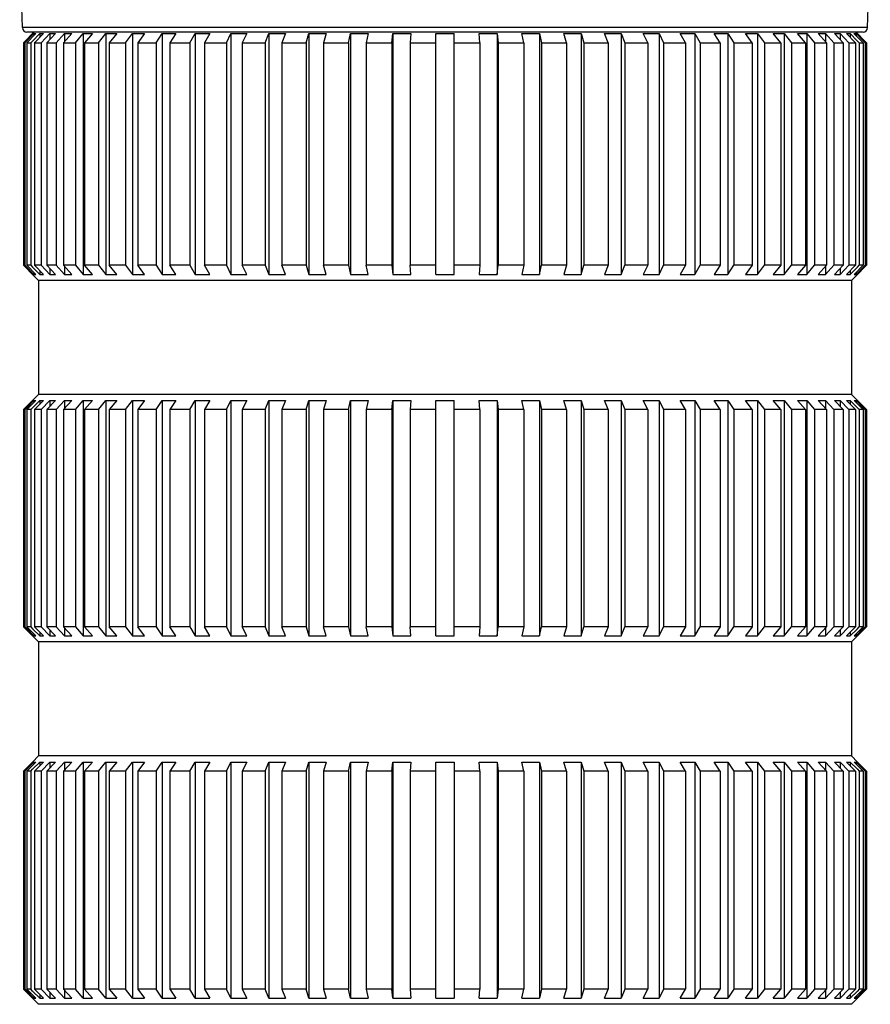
# Model space of a CAD drawing. Header units: millimetres. Extents: x 55 to 506, y 15 to 401.
# Tile 1 of 23: x 92 to 148, y 15 to 80. Entities that reach past the tile are written whole.
import ezdxf

# ---------------------------------------------------------------- set-up
doc = ezdxf.new("R2010")
doc.units = ezdxf.units.MM
doc.header["$LTSCALE"] = 32.67
doc.layers.add('00_COMPONENTS', color=7, linetype='CONTINUOUS')

msp = doc.modelspace()

# ---------------------------------------------------------------- linework, layer by layer
at = {"layer": '00_COMPONENTS', "color": 7}
for p, q in [((92.614, 79.477), (92.434, 86.377)), ((148.237, 79.477), (148.417, 86.377)), ((93.282, 79.085), (92.816, 78.618)), ((93.494, 79.085), (92.897, 78.485)), ((92.904, 78.618), (93.368, 79.085)), ((147.937, 79.185), (92.914, 79.185)), ((93.376, 79.185), (93.276, 79.085)), ((93.276, 79.085), (93.282, 79.085)), ((93.294, 78.618), (93.751, 79.085)), ((93.368, 79.085), (93.368, 78.959)), ((93.368, 79.085), (93.494, 79.085)), ((94, 79.085), (93.413, 78.485)), ((93.751, 79.085), (93.751, 78.83)), ((93.751, 79.085), (94, 79.085)), ((93.854, 78.485), (94.425, 79.085)), ((94.796, 79.085), (94.225, 78.485)), ((94.425, 79.085), (94.425, 78.695)), ((94.425, 79.085), (94.796, 79.085)), ((94.837, 78.485), (95.385, 79.085)), ((95.873, 79.085), (95.325, 78.485)), ((95.385, 79.085), (95.385, 78.551)), ((95.385, 79.085), (95.873, 79.085)), ((96.099, 78.485), (96.619, 79.085)), ((96.619, 79.085), (96.619, 63.235)), ((96.619, 79.085), (97.219, 79.085)), ((97.219, 79.085), (96.699, 78.485)), ((97.628, 78.485), (98.113, 79.085)), ((98.113, 79.085), (98.113, 63.235)), ((98.113, 79.085), (98.819, 79.085)), ((98.819, 79.085), (98.333, 78.485)), ((99.407, 78.485), (99.853, 79.085)), ((99.853, 79.085), (99.853, 63.235)), ((99.853, 79.085), (100.656, 79.085)), ((100.656, 79.085), (100.21, 78.485)), ((101.416, 78.485), (101.817, 79.085)), ((101.817, 79.085), (101.817, 63.235)), ((101.817, 79.085), (102.709, 79.085)), ((102.709, 79.085), (102.307, 78.485)), ((103.633, 78.485), (103.986, 79.085)), ((103.986, 79.085), (103.986, 63.235)), ((103.986, 79.085), (104.956, 79.085)), ((104.956, 79.085), (104.604, 78.485)), ((106.034, 78.485), (106.334, 79.085)), ((106.334, 79.085), (106.334, 63.235)), ((106.334, 79.085), (107.373, 79.085)), ((107.373, 79.085), (107.073, 78.485)), ((108.593, 78.485), (108.837, 79.085)), ((108.837, 79.085), (108.837, 63.235)), ((108.837, 79.085), (109.933, 79.085)), ((109.933, 79.085), (109.689, 78.485)), ((111.282, 78.485), (111.467, 79.085)), ((111.467, 79.085), (111.467, 63.235)), ((111.467, 79.085), (112.608, 79.085)), ((112.608, 79.085), (112.423, 78.485)), ((114.07, 78.485), (114.195, 79.085)), ((114.195, 79.085), (114.195, 63.235)), ((114.195, 79.085), (115.369, 79.085)), ((115.369, 79.085), (115.244, 78.485)), ((116.929, 78.485), (116.992, 79.085)), ((116.992, 79.085), (116.992, 63.235)), ((116.992, 79.085), (118.185, 79.085)), ((118.185, 79.085), (118.122, 78.485)), ((119.826, 63.235), (119.826, 79.085)), ((119.826, 79.085), (121.026, 79.085)), ((121.026, 63.235), (121.026, 79.085)), ((122.666, 79.085), (123.859, 79.085)), ((122.729, 78.485), (122.666, 79.085)), ((123.859, 79.085), (123.859, 63.235)), ((123.859, 79.085), (123.922, 78.485)), ((125.482, 79.085), (126.656, 79.085)), ((125.607, 78.485), (125.482, 79.085)), ((126.656, 79.085), (126.656, 63.235)), ((126.656, 79.085), (126.781, 78.485)), ((128.243, 79.085), (129.384, 79.085)), ((128.428, 78.485), (128.243, 79.085)), ((129.384, 79.085), (129.384, 63.235)), ((129.384, 79.085), (129.569, 78.485)), ((130.918, 79.085), (132.014, 79.085)), ((131.162, 78.485), (130.918, 79.085)), ((132.014, 79.085), (132.014, 63.235)), ((132.014, 79.085), (132.258, 78.485)), ((133.478, 79.085), (134.517, 79.085)), ((133.778, 78.485), (133.478, 79.085)), ((134.517, 79.085), (134.517, 63.235)), ((134.517, 79.085), (134.817, 78.485)), ((135.895, 79.085), (136.865, 79.085)), ((136.247, 78.485), (135.895, 79.085)), ((136.865, 79.085), (136.865, 63.235)), ((136.865, 79.085), (137.218, 78.485)), ((138.142, 79.085), (139.034, 79.085)), ((138.544, 78.485), (138.142, 79.085)), ((139.034, 79.085), (139.034, 63.235)), ((139.034, 79.085), (139.435, 78.485)), ((140.195, 79.085), (140.998, 79.085)), ((140.641, 78.485), (140.195, 79.085)), ((140.998, 79.085), (140.998, 63.235)), ((140.998, 79.085), (141.444, 78.485)), ((142.032, 79.085), (142.738, 79.085)), ((142.518, 78.485), (142.032, 79.085)), ((142.738, 79.085), (142.738, 63.235)), ((142.738, 79.085), (143.223, 78.485)), ((143.632, 79.085), (144.232, 79.085)), ((144.152, 78.485), (143.632, 79.085)), ((144.232, 79.085), (144.232, 63.235)), ((144.232, 79.085), (144.752, 78.485)), ((144.978, 79.085), (145.466, 79.085)), ((145.526, 78.485), (144.978, 79.085)), ((145.466, 79.085), (145.466, 78.551)), ((145.466, 79.085), (146.015, 78.485)), ((146.055, 79.085), (146.426, 79.085)), ((146.075, 79.063), (146.055, 79.085)), ((146.426, 79.085), (146.426, 78.695)), ((146.426, 79.085), (146.997, 78.485)), ((146.851, 79.085), (147.1, 79.085)), ((147.438, 78.485), (146.851, 79.085)), ((147.1, 79.085), (147.1, 78.83)), ((147.1, 79.085), (147.557, 78.618)), ((147.357, 79.085), (147.483, 79.085)), ((147.366, 79.076), (147.357, 79.085)), ((147.954, 78.485), (147.366, 79.076)), ((147.476, 79.185), (147.576, 79.085)), ((147.483, 79.085), (147.483, 78.959)), ((147.483, 79.085), (147.947, 78.618)), ((147.569, 79.085), (147.575, 79.085)), ((148.035, 78.618), (147.569, 79.085)), ((92.816, 78.618), (92.682, 78.485)), ((92.682, 78.485), (92.682, 63.835)), ((92.682, 78.485), (92.771, 78.485)), ((92.771, 78.485), (92.904, 78.618)), ((92.771, 78.485), (92.771, 63.835)), ((92.897, 78.485), (92.897, 63.835)), ((92.897, 78.485), (93.164, 78.485)), ((93.164, 78.485), (93.294, 78.618)), ((93.164, 78.485), (93.164, 63.835)), ((93.413, 78.485), (93.413, 63.835)), ((93.413, 78.485), (93.854, 78.485)), ((93.854, 78.485), (93.854, 63.835)), ((94.225, 78.485), (94.225, 63.835)), ((94.225, 78.485), (94.837, 78.485)), ((94.837, 78.485), (94.837, 63.835)), ((95.325, 78.485), (95.325, 63.835)), ((95.325, 78.485), (96.099, 78.485)), ((96.099, 78.485), (96.099, 63.835)), ((96.699, 78.485), (96.699, 63.835)), ((96.699, 78.485), (97.628, 78.485)), ((97.628, 78.485), (97.628, 63.835)), ((98.333, 78.485), (98.333, 63.835)), ((98.333, 78.485), (99.407, 78.485)), ((99.407, 78.485), (99.407, 63.835)), ((100.21, 78.485), (100.21, 63.835)), ((100.21, 78.485), (101.416, 78.485)), ((101.416, 78.485), (101.416, 63.835)), ((102.307, 78.485), (102.307, 63.835)), ((102.307, 78.485), (103.633, 78.485)), ((103.633, 78.485), (103.633, 63.835)), ((104.604, 78.485), (104.604, 63.835)), ((104.604, 78.485), (106.034, 78.485)), ((106.034, 78.485), (106.034, 63.835)), ((107.073, 78.485), (107.073, 63.835)), ((107.073, 78.485), (108.593, 78.485)), ((108.593, 78.485), (108.593, 63.835)), ((109.689, 78.485), (109.689, 63.835)), ((109.689, 78.485), (111.282, 78.485)), ((111.282, 78.485), (111.282, 63.835)), ((112.423, 78.485), (112.423, 63.835)), ((112.423, 78.485), (114.07, 78.485)), ((114.07, 78.485), (114.07, 63.835)), ((115.244, 78.485), (115.244, 63.835)), ((115.244, 78.485), (116.929, 78.485)), ((116.929, 78.485), (116.929, 63.835)), ((118.122, 78.485), (118.122, 63.835)), ((118.122, 78.485), (119.826, 78.485)), ((121.026, 78.485), (122.729, 78.485)), ((122.729, 78.485), (122.729, 63.835)), ((123.922, 78.485), (123.922, 63.835)), ((123.922, 78.485), (125.607, 78.485)), ((125.607, 78.485), (125.607, 63.835)), ((126.781, 78.485), (126.781, 63.835)), ((126.781, 78.485), (128.428, 78.485)), ((128.428, 78.485), (128.428, 63.835)), ((129.569, 78.485), (129.569, 63.835)), ((129.569, 78.485), (131.162, 78.485)), ((131.162, 78.485), (131.162, 63.835)), ((132.258, 78.485), (132.258, 63.835)), ((132.258, 78.485), (133.778, 78.485)), ((133.778, 78.485), (133.778, 63.835)), ((134.817, 78.485), (134.817, 63.835)), ((134.817, 78.485), (136.247, 78.485)), ((136.247, 78.485), (136.247, 63.835)), ((137.218, 78.485), (137.218, 63.835)), ((137.218, 78.485), (138.544, 78.485)), ((138.544, 78.485), (138.544, 63.835)), ((139.435, 78.485), (139.435, 63.835)), ((139.435, 78.485), (140.641, 78.485)), ((140.641, 78.485), (140.641, 63.835)), ((141.444, 78.485), (141.444, 63.835)), ((141.444, 78.485), (142.518, 78.485)), ((142.518, 78.485), (142.518, 63.835)), ((143.223, 78.485), (143.223, 63.835)), ((143.223, 78.485), (144.152, 78.485)), ((144.152, 78.485), (144.152, 63.835)), ((144.752, 78.485), (144.752, 63.835)), ((144.752, 78.485), (145.526, 78.485)), ((145.526, 78.485), (145.526, 63.835)), ((146.015, 78.485), (146.015, 63.835)), ((146.015, 78.485), (146.626, 78.485)), ((146.626, 78.485), (146.075, 79.063)), ((146.626, 78.485), (146.626, 63.835)), ((146.997, 78.485), (146.997, 63.835)), ((146.997, 78.485), (147.438, 78.485)), ((147.438, 78.485), (147.438, 63.835)), ((147.557, 78.618), (147.688, 78.485)), ((147.688, 78.485), (147.688, 63.835)), ((147.688, 78.485), (147.954, 78.485)), ((147.947, 78.618), (148.08, 78.485)), ((147.954, 78.485), (147.954, 63.835)), ((148.169, 78.485), (148.035, 78.618)), ((148.08, 78.485), (148.08, 63.835)), ((148.08, 78.485), (148.169, 78.485)), ((148.169, 78.485), (148.169, 63.835)), ((92.789, 63.728), (92.682, 63.835)), ((92.771, 63.835), (92.682, 63.835)), ((92.771, 63.835), (92.871, 63.735)), ((93.282, 63.235), (92.789, 63.728)), ((92.871, 63.735), (93.368, 63.235)), ((93.164, 63.835), (92.897, 63.835)), ((93.494, 63.235), (92.897, 63.835)), ((93.164, 63.835), (93.286, 63.71)), ((93.286, 63.71), (93.751, 63.235)), ((93.854, 63.835), (93.413, 63.835)), ((94, 63.235), (93.413, 63.835)), ((93.854, 63.835), (94.425, 63.235)), ((94.837, 63.835), (94.225, 63.835)), ((94.796, 63.235), (94.225, 63.835)), ((94.425, 63.625), (94.425, 63.235)), ((94.837, 63.835), (95.385, 63.235)), ((96.099, 63.835), (95.325, 63.835)), ((95.873, 63.235), (95.325, 63.835)), ((95.385, 63.769), (95.385, 63.235)), ((96.099, 63.835), (96.619, 63.235)), ((97.628, 63.835), (96.699, 63.835)), ((97.219, 63.235), (96.699, 63.835)), ((97.628, 63.835), (98.113, 63.235)), ((99.407, 63.835), (98.333, 63.835)), ((98.819, 63.235), (98.333, 63.835)), ((99.407, 63.835), (99.853, 63.235)), ((101.416, 63.835), (100.21, 63.835)), ((100.656, 63.235), (100.21, 63.835)), ((101.416, 63.835), (101.817, 63.235)), ((103.633, 63.835), (102.307, 63.835)), ((102.709, 63.235), (102.307, 63.835)), ((103.633, 63.835), (103.986, 63.235)), ((106.034, 63.835), (104.604, 63.835)), ((104.956, 63.235), (104.604, 63.835)), ((106.034, 63.835), (106.334, 63.235)), ((108.593, 63.835), (107.073, 63.835)), ((107.373, 63.235), (107.073, 63.835)), ((108.593, 63.835), (108.837, 63.235)), ((111.282, 63.835), (109.689, 63.835)), ((109.933, 63.235), (109.689, 63.835)), ((111.282, 63.835), (111.467, 63.235)), ((114.07, 63.835), (112.423, 63.835)), ((112.608, 63.235), (112.423, 63.835)), ((114.07, 63.835), (114.195, 63.235)), ((116.929, 63.835), (115.244, 63.835)), ((115.369, 63.235), (115.244, 63.835)), ((116.929, 63.835), (116.992, 63.235)), ((119.826, 63.835), (118.122, 63.835)), ((118.185, 63.235), (118.122, 63.835)), ((122.729, 63.835), (121.026, 63.835)), ((122.729, 63.835), (122.666, 63.235)), ((123.859, 63.235), (123.922, 63.835)), ((125.607, 63.835), (123.922, 63.835)), ((125.607, 63.835), (125.482, 63.235)), ((126.656, 63.235), (126.781, 63.835)), ((128.428, 63.835), (126.781, 63.835)), ((128.428, 63.835), (128.243, 63.235)), ((129.384, 63.235), (129.569, 63.835)), ((131.162, 63.835), (129.569, 63.835)), ((131.162, 63.835), (130.918, 63.235)), ((132.014, 63.235), (132.258, 63.835)), ((133.778, 63.835), (132.258, 63.835)), ((133.778, 63.835), (133.478, 63.235)), ((134.517, 63.235), (134.817, 63.835)), ((136.247, 63.835), (134.817, 63.835)), ((136.247, 63.835), (135.895, 63.235)), ((136.865, 63.235), (137.218, 63.835)), ((138.544, 63.835), (137.218, 63.835)), ((138.544, 63.835), (138.142, 63.235)), ((139.034, 63.235), (139.435, 63.835)), ((140.641, 63.835), (139.435, 63.835)), ((140.641, 63.835), (140.195, 63.235)), ((140.998, 63.235), (141.444, 63.835)), ((142.518, 63.835), (141.444, 63.835)), ((142.518, 63.835), (142.032, 63.235)), ((142.738, 63.235), (143.223, 63.835)), ((144.152, 63.835), (143.223, 63.835)), ((144.152, 63.835), (143.632, 63.235)), ((144.232, 63.235), (144.752, 63.835)), ((145.526, 63.835), (144.752, 63.835)), ((145.526, 63.835), (144.978, 63.235)), ((145.466, 63.235), (146.015, 63.835)), ((145.466, 63.769), (145.466, 63.235)), ((146.626, 63.835), (146.015, 63.835)), ((146.626, 63.835), (146.055, 63.235)), ((146.426, 63.235), (146.997, 63.835)), ((146.426, 63.625), (146.426, 63.235)), ((147.438, 63.835), (146.851, 63.235)), ((147.438, 63.835), (146.997, 63.835)), ((147.1, 63.235), (147.565, 63.71)), ((147.954, 63.835), (147.357, 63.235)), ((147.483, 63.235), (147.98, 63.735)), ((147.565, 63.71), (147.688, 63.835)), ((148.062, 63.728), (147.569, 63.235)), ((147.954, 63.835), (147.688, 63.835)), ((147.98, 63.735), (148.08, 63.835)), ((148.169, 63.835), (148.062, 63.728)), ((148.169, 63.835), (148.08, 63.835)), ((93.276, 63.235), (93.676, 62.835)), ((93.276, 63.235), (93.282, 63.235)), ((93.368, 63.361), (93.368, 63.235)), ((93.368, 63.235), (93.494, 63.235)), ((93.751, 63.49), (93.751, 63.235)), ((93.751, 63.235), (94, 63.235)), ((94.425, 63.235), (94.796, 63.235)), ((95.385, 63.235), (95.873, 63.235)), ((96.619, 63.235), (97.219, 63.235)), ((98.113, 63.235), (98.819, 63.235)), ((99.853, 63.235), (100.656, 63.235)), ((101.817, 63.235), (102.709, 63.235)), ((103.986, 63.235), (104.956, 63.235)), ((106.334, 63.235), (107.373, 63.235)), ((108.837, 63.235), (109.933, 63.235)), ((111.467, 63.235), (112.608, 63.235)), ((114.195, 63.235), (115.369, 63.235)), ((116.992, 63.235), (118.185, 63.235)), ((119.826, 63.235), (121.026, 63.235)), ((122.666, 63.235), (123.859, 63.235)), ((125.482, 63.235), (126.656, 63.235)), ((128.243, 63.235), (129.384, 63.235)), ((130.918, 63.235), (132.014, 63.235)), ((133.478, 63.235), (134.517, 63.235)), ((135.895, 63.235), (136.865, 63.235)), ((138.142, 63.235), (139.034, 63.235)), ((140.195, 63.235), (140.998, 63.235)), ((142.032, 63.235), (142.738, 63.235)), ((143.632, 63.235), (144.232, 63.235)), ((144.978, 63.235), (145.466, 63.235)), ((146.055, 63.235), (146.426, 63.235)), ((146.851, 63.235), (147.1, 63.235)), ((147.1, 63.49), (147.1, 63.235)), ((147.576, 63.235), (147.176, 62.835)), ((147.357, 63.235), (147.483, 63.235)), ((147.483, 63.361), (147.483, 63.235)), ((147.569, 63.235), (147.576, 63.235)), ((93.676, 62.835), (93.676, 55.335)), ((147.176, 62.835), (93.676, 62.835)), ((147.176, 62.835), (147.176, 55.335)), ((93.676, 55.335), (93.276, 54.935)), ((147.176, 55.335), (93.676, 55.335)), ((147.176, 55.335), (147.576, 54.935)), ((93.282, 54.935), (92.789, 54.442)), ((92.871, 54.435), (93.368, 54.935)), ((93.494, 54.935), (92.897, 54.335)), ((93.164, 54.335), (93.286, 54.46)), ((93.276, 54.935), (93.282, 54.935)), ((93.286, 54.46), (93.751, 54.935)), ((93.368, 54.935), (93.368, 54.809)), ((93.368, 54.935), (93.494, 54.935)), ((94, 54.935), (93.413, 54.335)), ((93.751, 54.935), (93.751, 54.68)), ((93.751, 54.935), (94, 54.935)), ((93.854, 54.335), (94.425, 54.935)), ((94.796, 54.935), (94.225, 54.335)), ((94.425, 54.935), (94.425, 54.545)), ((94.425, 54.935), (94.796, 54.935)), ((94.837, 54.335), (95.385, 54.935)), ((95.873, 54.935), (95.325, 54.335)), ((95.385, 54.935), (95.385, 54.401)), ((95.385, 54.935), (95.873, 54.935)), ((96.099, 54.335), (96.619, 54.935)), ((96.619, 54.935), (96.619, 39.435)), ((96.619, 54.935), (97.219, 54.935)), ((97.219, 54.935), (96.699, 54.335)), ((97.628, 54.335), (98.113, 54.935)), ((98.113, 54.935), (98.113, 39.435)), ((98.113, 54.935), (98.819, 54.935)), ((98.819, 54.935), (98.333, 54.335)), ((99.407, 54.335), (99.853, 54.935)), ((99.853, 54.935), (99.853, 39.435)), ((99.853, 54.935), (100.656, 54.935)), ((100.656, 54.935), (100.21, 54.335)), ((101.416, 54.335), (101.817, 54.935)), ((101.817, 54.935), (101.817, 39.435)), ((101.817, 54.935), (102.709, 54.935)), ((102.709, 54.935), (102.307, 54.335)), ((103.633, 54.335), (103.986, 54.935)), ((103.986, 54.935), (103.986, 39.435)), ((103.986, 54.935), (104.956, 54.935)), ((104.956, 54.935), (104.604, 54.335)), ((106.034, 54.335), (106.334, 54.935)), ((106.334, 54.935), (106.334, 39.435)), ((106.334, 54.935), (107.373, 54.935)), ((107.373, 54.935), (107.073, 54.335)), ((108.593, 54.335), (108.837, 54.935)), ((108.837, 54.935), (108.837, 39.435)), ((108.837, 54.935), (109.933, 54.935)), ((109.933, 54.935), (109.689, 54.335)), ((111.282, 54.335), (111.467, 54.935)), ((111.467, 54.935), (111.467, 39.435)), ((111.467, 54.935), (112.608, 54.935)), ((112.608, 54.935), (112.423, 54.335)), ((114.07, 54.335), (114.195, 54.935)), ((114.195, 54.935), (114.195, 39.435)), ((114.195, 54.935), (115.369, 54.935)), ((115.369, 54.935), (115.244, 54.335)), ((116.929, 54.335), (116.992, 54.935)), ((116.992, 54.935), (116.992, 39.435)), ((116.992, 54.935), (118.185, 54.935)), ((118.185, 54.935), (118.122, 54.335)), ((119.826, 39.435), (119.826, 54.935)), ((119.826, 54.935), (121.026, 54.935)), ((121.026, 39.435), (121.026, 54.935)), ((122.666, 54.935), (123.859, 54.935)), ((122.729, 54.335), (122.666, 54.935)), ((123.859, 54.935), (123.859, 39.435)), ((123.859, 54.935), (123.922, 54.335)), ((125.482, 54.935), (126.656, 54.935)), ((125.607, 54.335), (125.482, 54.935)), ((126.656, 54.935), (126.656, 39.435)), ((126.656, 54.935), (126.781, 54.335)), ((128.243, 54.935), (129.384, 54.935)), ((128.428, 54.335), (128.243, 54.935)), ((129.384, 54.935), (129.384, 39.435)), ((129.384, 54.935), (129.569, 54.335)), ((130.918, 54.935), (132.014, 54.935)), ((131.162, 54.335), (130.918, 54.935)), ((132.014, 54.935), (132.014, 39.435)), ((132.014, 54.935), (132.258, 54.335)), ((133.478, 54.935), (134.517, 54.935)), ((133.778, 54.335), (133.478, 54.935)), ((134.517, 54.935), (134.517, 39.435)), ((134.517, 54.935), (134.817, 54.335)), ((135.895, 54.935), (136.865, 54.935)), ((136.247, 54.335), (135.895, 54.935)), ((136.865, 54.935), (136.865, 39.435)), ((136.865, 54.935), (137.218, 54.335)), ((138.142, 54.935), (139.034, 54.935)), ((138.544, 54.335), (138.142, 54.935)), ((139.034, 54.935), (139.034, 39.435)), ((139.034, 54.935), (139.435, 54.335)), ((140.195, 54.935), (140.998, 54.935)), ((140.641, 54.335), (140.195, 54.935)), ((140.998, 54.935), (140.998, 39.435)), ((140.998, 54.935), (141.444, 54.335)), ((142.032, 54.935), (142.738, 54.935)), ((142.518, 54.335), (142.032, 54.935)), ((142.738, 54.935), (142.738, 39.435)), ((142.738, 54.935), (143.223, 54.335)), ((143.632, 54.935), (144.232, 54.935)), ((144.152, 54.335), (143.632, 54.935)), ((144.232, 54.935), (144.232, 39.435)), ((144.232, 54.935), (144.752, 54.335)), ((144.978, 54.935), (145.466, 54.935)), ((145.526, 54.335), (144.978, 54.935)), ((145.466, 54.935), (145.466, 54.401)), ((145.466, 54.935), (146.015, 54.335)), ((146.055, 54.935), (146.426, 54.935)), ((146.626, 54.335), (146.055, 54.935)), ((146.426, 54.935), (146.426, 54.545)), ((146.426, 54.935), (146.997, 54.335)), ((146.851, 54.935), (147.1, 54.935)), ((147.438, 54.335), (146.851, 54.935)), ((147.1, 54.935), (147.1, 54.68)), ((147.1, 54.935), (147.565, 54.46)), ((147.357, 54.935), (147.483, 54.935)), ((147.954, 54.335), (147.357, 54.935)), ((147.483, 54.935), (147.483, 54.809)), ((147.483, 54.935), (147.98, 54.435)), ((147.565, 54.46), (147.688, 54.335)), ((147.569, 54.935), (147.576, 54.935)), ((148.062, 54.442), (147.569, 54.935)), ((92.789, 54.442), (92.682, 54.335)), ((92.682, 54.335), (92.682, 40.035)), ((92.771, 54.335), (92.682, 54.335)), ((92.771, 54.335), (92.871, 54.435)), ((92.771, 54.335), (92.771, 40.035)), ((92.897, 54.335), (92.897, 40.035)), ((93.164, 54.335), (92.897, 54.335)), ((93.164, 54.335), (93.164, 40.035)), ((93.413, 54.335), (93.413, 40.035)), ((93.854, 54.335), (93.413, 54.335)), ((93.854, 54.335), (93.854, 40.035)), ((94.225, 54.335), (94.225, 40.035)), ((94.837, 54.335), (94.225, 54.335)), ((94.837, 54.335), (94.837, 40.035)), ((95.325, 54.335), (95.325, 40.035)), ((96.099, 54.335), (95.325, 54.335)), ((96.099, 54.335), (96.099, 40.035)), ((96.699, 54.335), (96.699, 40.035)), ((97.628, 54.335), (96.699, 54.335)), ((97.628, 54.335), (97.628, 40.035)), ((98.333, 54.335), (98.333, 40.035)), ((99.407, 54.335), (98.333, 54.335)), ((99.407, 54.335), (99.407, 40.035)), ((100.21, 54.335), (100.21, 40.035)), ((101.416, 54.335), (100.21, 54.335)), ((101.416, 54.335), (101.416, 40.035)), ((102.307, 54.335), (102.307, 40.035)), ((103.633, 54.335), (102.307, 54.335)), ((103.633, 54.335), (103.633, 40.035)), ((104.604, 54.335), (104.604, 40.035)), ((106.034, 54.335), (104.604, 54.335)), ((106.034, 54.335), (106.034, 40.035)), ((107.073, 54.335), (107.073, 40.035)), ((108.593, 54.335), (107.073, 54.335)), ((108.593, 54.335), (108.593, 40.035)), ((109.689, 54.335), (109.689, 40.035)), ((111.282, 54.335), (109.689, 54.335)), ((111.282, 54.335), (111.282, 40.035)), ((112.423, 54.335), (112.423, 40.035)), ((114.07, 54.335), (112.423, 54.335)), ((114.07, 54.335), (114.07, 40.035)), ((115.244, 54.335), (115.244, 40.035)), ((116.929, 54.335), (115.244, 54.335)), ((116.929, 54.335), (116.929, 40.035)), ((118.122, 54.335), (118.122, 40.035)), ((119.826, 54.335), (118.122, 54.335)), ((122.729, 54.335), (121.026, 54.335)), ((122.729, 54.335), (122.729, 40.035)), ((123.922, 54.335), (123.922, 40.035)), ((125.607, 54.335), (123.922, 54.335)), ((125.607, 54.335), (125.607, 40.035)), ((126.781, 54.335), (126.781, 40.035)), ((128.428, 54.335), (126.781, 54.335)), ((128.428, 54.335), (128.428, 40.035)), ((129.569, 54.335), (129.569, 40.035)), ((131.162, 54.335), (129.569, 54.335)), ((131.162, 54.335), (131.162, 40.035)), ((132.258, 54.335), (132.258, 40.035)), ((133.778, 54.335), (132.258, 54.335)), ((133.778, 54.335), (133.778, 40.035)), ((136.247, 54.335), (134.817, 54.335)), ((134.817, 54.335), (134.817, 40.035)), ((136.247, 54.335), (136.247, 40.035)), ((138.544, 54.335), (137.218, 54.335)), ((137.218, 54.335), (137.218, 40.035)), ((138.544, 54.335), (138.544, 40.035)), ((140.641, 54.335), (139.435, 54.335)), ((139.435, 54.335), (139.435, 40.035)), ((140.641, 54.335), (140.641, 40.035)), ((142.518, 54.335), (141.444, 54.335)), ((141.444, 54.335), (141.444, 40.035)), ((142.518, 54.335), (142.518, 40.035)), ((144.152, 54.335), (143.223, 54.335)), ((143.223, 54.335), (143.223, 40.035)), ((144.152, 54.335), (144.152, 40.035)), ((145.526, 54.335), (144.752, 54.335)), ((144.752, 54.335), (144.752, 40.035)), ((145.526, 54.335), (145.526, 40.035)), ((146.626, 54.335), (146.015, 54.335)), ((146.015, 54.335), (146.015, 40.035)), ((146.626, 54.335), (146.626, 40.035)), ((147.438, 54.335), (146.997, 54.335)), ((146.997, 54.335), (146.997, 40.035)), ((147.438, 54.335), (147.438, 40.035)), ((147.954, 54.335), (147.688, 54.335)), ((147.688, 54.335), (147.688, 40.035)), ((147.954, 54.335), (147.954, 40.035)), ((147.98, 54.435), (148.08, 54.335)), ((148.169, 54.335), (148.062, 54.442)), ((148.169, 54.335), (148.08, 54.335)), ((148.08, 54.335), (148.08, 40.035)), ((148.169, 54.335), (148.169, 40.035)), ((92.789, 39.928), (92.682, 40.035)), ((92.771, 40.035), (92.682, 40.035)), ((92.771, 40.035), (92.871, 39.935)), ((93.282, 39.435), (92.789, 39.928)), ((92.871, 39.935), (93.368, 39.435)), ((93.164, 40.035), (92.897, 40.035)), ((93.494, 39.435), (92.897, 40.035)), ((93.164, 40.035), (93.286, 39.91)), ((93.286, 39.91), (93.751, 39.435)), ((93.368, 39.561), (93.368, 39.435)), ((93.854, 40.035), (93.413, 40.035)), ((94, 39.435), (93.413, 40.035)), ((93.751, 39.69), (93.751, 39.435)), ((93.854, 40.035), (94.425, 39.435)), ((94.837, 40.035), (94.225, 40.035)), ((94.796, 39.435), (94.225, 40.035)), ((94.425, 39.825), (94.425, 39.435)), ((94.837, 40.035), (95.385, 39.435)), ((96.099, 40.035), (95.325, 40.035)), ((95.873, 39.435), (95.325, 40.035)), ((95.385, 39.969), (95.385, 39.435)), ((96.099, 40.035), (96.619, 39.435)), ((97.628, 40.035), (96.699, 40.035)), ((97.219, 39.435), (96.699, 40.035)), ((97.628, 40.035), (98.113, 39.435)), ((99.407, 40.035), (98.333, 40.035)), ((98.819, 39.435), (98.333, 40.035)), ((99.407, 40.035), (99.853, 39.435)), ((101.416, 40.035), (100.21, 40.035)), ((100.656, 39.435), (100.21, 40.035)), ((101.416, 40.035), (101.817, 39.435)), ((103.633, 40.035), (102.307, 40.035)), ((102.709, 39.435), (102.307, 40.035)), ((103.633, 40.035), (103.986, 39.435)), ((106.034, 40.035), (104.604, 40.035)), ((104.956, 39.435), (104.604, 40.035)), ((106.034, 40.035), (106.334, 39.435)), ((108.593, 40.035), (107.073, 40.035)), ((107.373, 39.435), (107.073, 40.035)), ((108.593, 40.035), (108.837, 39.435)), ((111.282, 40.035), (109.689, 40.035)), ((109.933, 39.435), (109.689, 40.035)), ((111.282, 40.035), (111.467, 39.435)), ((114.07, 40.035), (112.423, 40.035)), ((112.608, 39.435), (112.423, 40.035)), ((114.07, 40.035), (114.195, 39.435)), ((116.929, 40.035), (115.244, 40.035)), ((115.369, 39.435), (115.244, 40.035)), ((116.929, 40.035), (116.992, 39.435)), ((119.826, 40.035), (118.122, 40.035)), ((118.185, 39.435), (118.122, 40.035)), ((122.729, 40.035), (121.026, 40.035)), ((122.729, 40.035), (122.666, 39.435)), ((123.859, 39.435), (123.922, 40.035)), ((125.607, 40.035), (123.922, 40.035)), ((125.607, 40.035), (125.482, 39.435)), ((126.656, 39.435), (126.781, 40.035)), ((128.428, 40.035), (126.781, 40.035)), ((128.428, 40.035), (128.243, 39.435)), ((129.384, 39.435), (129.569, 40.035)), ((131.162, 40.035), (129.569, 40.035)), ((131.162, 40.035), (130.918, 39.435)), ((132.014, 39.435), (132.258, 40.035)), ((133.778, 40.035), (132.258, 40.035)), ((133.778, 40.035), (133.478, 39.435)), ((134.517, 39.435), (134.817, 40.035)), ((136.247, 40.035), (134.817, 40.035)), ((136.247, 40.035), (135.895, 39.435)), ((136.865, 39.435), (137.218, 40.035)), ((138.544, 40.035), (137.218, 40.035)), ((138.544, 40.035), (138.142, 39.435)), ((139.034, 39.435), (139.435, 40.035)), ((140.641, 40.035), (139.435, 40.035)), ((140.641, 40.035), (140.195, 39.435)), ((140.998, 39.435), (141.444, 40.035)), ((142.518, 40.035), (141.444, 40.035)), ((142.518, 40.035), (142.032, 39.435)), ((142.738, 39.435), (143.223, 40.035)), ((144.152, 40.035), (143.223, 40.035)), ((144.152, 40.035), (143.632, 39.435)), ((144.232, 39.435), (144.752, 40.035)), ((145.526, 40.035), (144.752, 40.035)), ((145.526, 40.035), (144.978, 39.435)), ((145.466, 39.435), (146.015, 40.035)), ((145.466, 39.969), (145.466, 39.435)), ((146.626, 40.035), (146.015, 40.035)), ((146.626, 40.035), (146.055, 39.435)), ((146.426, 39.435), (146.997, 40.035)), ((146.426, 39.825), (146.426, 39.435)), ((147.438, 40.035), (146.851, 39.435)), ((147.438, 40.035), (146.997, 40.035)), ((147.1, 39.435), (147.565, 39.91)), ((147.1, 39.69), (147.1, 39.435)), ((147.954, 40.035), (147.357, 39.435)), ((147.483, 39.435), (147.98, 39.935)), ((147.483, 39.561), (147.483, 39.435)), ((147.565, 39.91), (147.688, 40.035)), ((148.062, 39.928), (147.569, 39.435)), ((147.954, 40.035), (147.688, 40.035)), ((147.98, 39.935), (148.08, 40.035)), ((148.169, 40.035), (148.062, 39.928)), ((148.169, 40.035), (148.08, 40.035)), ((93.276, 39.435), (93.676, 39.035)), ((93.276, 39.435), (93.282, 39.435)), ((93.368, 39.435), (93.494, 39.435)), ((93.676, 39.035), (93.676, 31.535)), ((147.176, 39.035), (93.676, 39.035)), ((93.751, 39.435), (94, 39.435)), ((94.425, 39.435), (94.796, 39.435)), ((95.385, 39.435), (95.873, 39.435)), ((96.619, 39.435), (97.219, 39.435)), ((98.113, 39.435), (98.819, 39.435)), ((99.853, 39.435), (100.656, 39.435)), ((101.817, 39.435), (102.709, 39.435)), ((103.986, 39.435), (104.956, 39.435)), ((106.334, 39.435), (107.373, 39.435)), ((108.837, 39.435), (109.933, 39.435)), ((111.467, 39.435), (112.608, 39.435)), ((114.195, 39.435), (115.369, 39.435)), ((116.992, 39.435), (118.185, 39.435)), ((119.826, 39.435), (121.026, 39.435)), ((122.666, 39.435), (123.859, 39.435)), ((125.482, 39.435), (126.656, 39.435)), ((128.243, 39.435), (129.384, 39.435)), ((130.918, 39.435), (132.014, 39.435)), ((133.478, 39.435), (134.517, 39.435)), ((135.895, 39.435), (136.865, 39.435)), ((138.142, 39.435), (139.034, 39.435)), ((140.195, 39.435), (140.998, 39.435)), ((142.032, 39.435), (142.738, 39.435)), ((143.632, 39.435), (144.232, 39.435)), ((144.978, 39.435), (145.466, 39.435)), ((146.055, 39.435), (146.426, 39.435)), ((146.851, 39.435), (147.1, 39.435)), ((147.576, 39.435), (147.176, 39.035)), ((147.176, 39.035), (147.176, 31.535)), ((147.357, 39.435), (147.483, 39.435)), ((147.569, 39.435), (147.576, 39.435)), ((93.282, 31.135), (92.789, 30.642)), ((92.871, 30.635), (93.368, 31.135)), ((93.494, 31.135), (92.897, 30.535)), ((93.676, 31.535), (93.276, 31.135)), ((93.276, 31.135), (93.282, 31.135)), ((93.286, 30.66), (93.751, 31.135)), ((93.368, 31.135), (93.368, 31.009)), ((93.368, 31.135), (93.494, 31.135)), ((94, 31.135), (93.413, 30.535)), ((147.176, 31.535), (93.676, 31.535)), ((93.751, 31.135), (93.751, 30.88)), ((93.751, 31.135), (94, 31.135)), ((93.854, 30.535), (94.425, 31.135)), ((94.796, 31.135), (94.225, 30.535)), ((94.425, 31.135), (94.425, 30.745)), ((94.425, 31.135), (94.796, 31.135)), ((94.837, 30.535), (95.385, 31.135)), ((95.873, 31.135), (95.325, 30.535)), ((95.385, 31.135), (95.385, 30.601)), ((95.385, 31.135), (95.873, 31.135)), ((96.099, 30.535), (96.619, 31.135)), ((96.619, 31.135), (96.619, 15.585)), ((96.619, 31.135), (97.219, 31.135)), ((97.219, 31.135), (96.699, 30.535)), ((97.628, 30.535), (98.113, 31.135)), ((98.113, 31.135), (98.113, 15.585)), ((98.113, 31.135), (98.819, 31.135)), ((98.819, 31.135), (98.333, 30.535)), ((99.407, 30.535), (99.853, 31.135)), ((99.853, 31.135), (99.853, 15.585)), ((99.853, 31.135), (100.656, 31.135)), ((100.656, 31.135), (100.21, 30.535)), ((101.416, 30.535), (101.817, 31.135)), ((101.817, 31.135), (101.817, 15.585)), ((101.817, 31.135), (102.709, 31.135)), ((102.709, 31.135), (102.307, 30.535)), ((103.633, 30.535), (103.986, 31.135)), ((103.986, 31.135), (103.986, 15.585)), ((103.986, 31.135), (104.956, 31.135)), ((104.956, 31.135), (104.604, 30.535)), ((106.034, 30.535), (106.334, 31.135)), ((106.334, 31.135), (106.334, 15.585)), ((106.334, 31.135), (107.373, 31.135)), ((107.373, 31.135), (107.073, 30.535)), ((108.593, 30.535), (108.837, 31.135)), ((108.837, 31.135), (108.837, 15.585)), ((108.837, 31.135), (109.933, 31.135)), ((109.933, 31.135), (109.689, 30.535)), ((111.282, 30.535), (111.467, 31.135)), ((111.467, 31.135), (112.608, 31.135)), ((111.467, 31.135), (111.467, 15.585)), ((112.608, 31.135), (112.423, 30.535)), ((114.07, 30.535), (114.195, 31.135)), ((114.195, 31.135), (115.369, 31.135)), ((114.195, 31.135), (114.195, 15.585)), ((115.369, 31.135), (115.244, 30.535)), ((116.929, 30.535), (116.992, 31.135)), ((116.992, 31.135), (118.185, 31.135)), ((116.992, 31.135), (116.992, 15.585)), ((118.185, 31.135), (118.122, 30.535)), ((119.826, 31.135), (121.026, 31.135)), ((119.826, 15.585), (119.826, 31.135)), ((121.026, 31.135), (121.026, 15.585)), ((122.666, 31.135), (123.859, 31.135)), ((122.729, 30.535), (122.666, 31.135)), ((123.859, 31.135), (123.859, 15.585)), ((123.859, 31.135), (123.922, 30.535)), ((125.482, 31.135), (126.656, 31.135)), ((125.607, 30.535), (125.482, 31.135)), ((126.656, 31.135), (126.656, 15.585)), ((126.656, 31.135), (126.781, 30.535)), ((128.243, 31.135), (129.384, 31.135)), ((128.428, 30.535), (128.243, 31.135)), ((129.384, 31.135), (129.384, 15.585)), ((129.384, 31.135), (129.569, 30.535)), ((130.918, 31.135), (132.014, 31.135)), ((131.162, 30.535), (130.918, 31.135)), ((132.014, 31.135), (132.014, 15.585)), ((132.014, 31.135), (132.258, 30.535)), ((133.478, 31.135), (134.517, 31.135)), ((133.778, 30.535), (133.478, 31.135)), ((134.517, 31.135), (134.517, 15.585)), ((134.517, 31.135), (134.817, 30.535)), ((135.895, 31.135), (136.865, 31.135)), ((136.247, 30.535), (135.895, 31.135)), ((136.865, 31.135), (136.865, 15.585)), ((136.865, 31.135), (137.218, 30.535)), ((138.142, 31.135), (139.034, 31.135)), ((138.544, 30.535), (138.142, 31.135)), ((139.034, 31.135), (139.034, 15.585)), ((139.034, 31.135), (139.435, 30.535)), ((140.195, 31.135), (140.998, 31.135)), ((140.641, 30.535), (140.195, 31.135)), ((140.998, 31.135), (140.998, 15.585)), ((140.998, 31.135), (141.444, 30.535)), ((142.032, 31.135), (142.738, 31.135)), ((142.518, 30.535), (142.032, 31.135)), ((142.738, 31.135), (142.738, 15.585)), ((142.738, 31.135), (143.223, 30.535)), ((143.632, 31.135), (144.232, 31.135)), ((144.152, 30.535), (143.632, 31.135)), ((144.232, 31.135), (144.232, 15.585)), ((144.232, 31.135), (144.752, 30.535)), ((144.978, 31.135), (145.466, 31.135)), ((145.526, 30.535), (144.978, 31.135)), ((145.466, 31.135), (145.466, 30.601)), ((145.466, 31.135), (146.015, 30.535)), ((146.055, 31.135), (146.426, 31.135)), ((146.626, 30.535), (146.055, 31.135)), ((146.426, 31.135), (146.426, 30.745)), ((146.426, 31.135), (146.997, 30.535)), ((146.851, 31.135), (147.1, 31.135)), ((147.438, 30.535), (146.851, 31.135)), ((147.1, 31.135), (147.1, 30.88)), ((147.1, 31.135), (147.565, 30.66)), ((147.176, 31.535), (147.576, 31.135)), ((147.357, 31.135), (147.483, 31.135)), ((147.954, 30.535), (147.357, 31.135)), ((147.483, 31.135), (147.483, 31.009)), ((147.483, 31.135), (147.98, 30.635)), ((147.569, 31.135), (147.576, 31.135)), ((148.062, 30.642), (147.569, 31.135)), ((92.789, 30.642), (92.682, 30.535)), ((92.682, 30.535), (92.682, 16.185)), ((92.771, 30.535), (92.682, 30.535)), ((92.771, 30.535), (92.871, 30.635)), ((92.771, 30.535), (92.771, 16.185)), ((92.897, 30.535), (92.897, 16.185)), ((93.164, 30.535), (92.897, 30.535)), ((93.164, 30.535), (93.286, 30.66)), ((93.164, 30.535), (93.164, 16.185)), ((93.413, 30.535), (93.413, 16.185)), ((93.854, 30.535), (93.413, 30.535)), ((93.854, 30.535), (93.854, 16.185)), ((94.225, 30.535), (94.225, 16.185)), ((94.837, 30.535), (94.225, 30.535)), ((94.837, 30.535), (94.837, 16.185)), ((95.325, 30.535), (95.325, 16.185)), ((96.099, 30.535), (95.325, 30.535)), ((96.099, 30.535), (96.099, 16.185)), ((96.699, 30.535), (96.699, 16.185)), ((97.628, 30.535), (96.699, 30.535)), ((97.628, 30.535), (97.628, 16.185)), ((98.333, 30.535), (98.333, 16.185)), ((99.407, 30.535), (98.333, 30.535)), ((99.407, 30.535), (99.407, 16.185)), ((100.21, 30.535), (100.21, 16.185)), ((101.416, 30.535), (100.21, 30.535)), ((101.416, 30.535), (101.416, 16.185)), ((102.307, 30.535), (102.307, 16.185)), ((103.633, 30.535), (102.307, 30.535)), ((103.633, 30.535), (103.633, 16.185)), ((104.604, 30.535), (104.604, 16.185)), ((106.034, 30.535), (104.604, 30.535)), ((106.034, 30.535), (106.034, 16.185)), ((107.073, 30.535), (107.073, 16.185)), ((108.593, 30.535), (107.073, 30.535)), ((108.593, 30.535), (108.593, 16.185)), ((109.689, 30.535), (109.689, 16.185)), ((111.282, 30.535), (109.689, 30.535)), ((111.282, 30.535), (111.282, 16.185)), ((114.07, 30.535), (112.423, 30.535)), ((112.423, 30.535), (112.423, 16.185)), ((114.07, 30.535), (114.07, 16.185)), ((116.929, 30.535), (115.244, 30.535)), ((115.244, 30.535), (115.244, 16.185)), ((116.929, 30.535), (116.929, 16.185)), ((119.826, 30.535), (118.122, 30.535)), ((118.122, 30.535), (118.122, 16.185)), ((122.729, 30.535), (121.026, 30.535)), ((122.729, 30.535), (122.729, 16.185)), ((125.607, 30.535), (123.922, 30.535)), ((123.922, 30.535), (123.922, 16.185)), ((125.607, 30.535), (125.607, 16.185)), ((128.428, 30.535), (126.781, 30.535)), ((126.781, 30.535), (126.781, 16.185)), ((128.428, 30.535), (128.428, 16.185)), ((131.162, 30.535), (129.569, 30.535)), ((129.569, 30.535), (129.569, 16.185)), ((131.162, 30.535), (131.162, 16.185)), ((133.778, 30.535), (132.258, 30.535)), ((132.258, 30.535), (132.258, 16.185)), ((133.778, 30.535), (133.778, 16.185)), ((136.247, 30.535), (134.817, 30.535)), ((134.817, 30.535), (134.817, 16.185)), ((136.247, 30.535), (136.247, 16.185)), ((138.544, 30.535), (137.218, 30.535)), ((137.218, 30.535), (137.218, 16.185)), ((138.544, 30.535), (138.544, 16.185)), ((140.641, 30.535), (139.435, 30.535)), ((139.435, 30.535), (139.435, 16.185)), ((140.641, 30.535), (140.641, 16.185)), ((142.518, 30.535), (141.444, 30.535)), ((141.444, 30.535), (141.444, 16.185)), ((142.518, 30.535), (142.518, 16.185)), ((144.152, 30.535), (143.223, 30.535)), ((143.223, 30.535), (143.223, 16.185)), ((144.152, 30.535), (144.152, 16.185)), ((145.526, 30.535), (144.752, 30.535)), ((144.752, 30.535), (144.752, 16.185)), ((145.526, 30.535), (145.526, 16.185)), ((146.626, 30.535), (146.015, 30.535)), ((146.015, 30.535), (146.015, 16.185)), ((146.626, 30.535), (146.626, 16.185)), ((147.438, 30.535), (146.997, 30.535)), ((146.997, 30.535), (146.997, 16.185)), ((147.438, 30.535), (147.438, 16.185)), ((147.565, 30.66), (147.688, 30.535)), ((147.954, 30.535), (147.688, 30.535)), ((147.688, 30.535), (147.688, 16.185)), ((147.954, 30.535), (147.954, 16.185)), ((147.98, 30.635), (148.08, 30.535)), ((148.169, 30.535), (148.062, 30.642)), ((148.169, 30.535), (148.08, 30.535)), ((148.08, 30.535), (148.08, 16.185)), ((148.169, 30.535), (148.169, 16.185)), ((92.682, 16.185), (92.789, 16.078)), ((92.771, 16.185), (92.682, 16.185)), ((92.871, 16.085), (92.771, 16.185)), ((92.789, 16.078), (93.282, 15.585)), ((93.368, 15.585), (92.871, 16.085)), ((93.164, 16.185), (92.897, 16.185)), ((92.897, 16.185), (93.494, 15.585)), ((93.286, 16.06), (93.164, 16.185)), ((93.676, 15.185), (93.276, 15.585)), ((93.276, 15.585), (93.282, 15.585)), ((93.751, 15.585), (93.286, 16.06)), ((93.368, 15.711), (93.368, 15.585)), ((93.368, 15.585), (93.494, 15.585)), ((93.854, 16.185), (93.413, 16.185)), ((93.413, 16.185), (94, 15.585)), ((93.751, 15.84), (93.751, 15.585)), ((93.751, 15.585), (94, 15.585)), ((94.425, 15.585), (93.854, 16.185)), ((94.837, 16.185), (94.225, 16.185)), ((94.225, 16.185), (94.796, 15.585)), ((94.425, 15.975), (94.425, 15.585)), ((94.425, 15.585), (94.796, 15.585)), ((95.385, 15.585), (94.837, 16.185)), ((96.099, 16.185), (95.325, 16.185)), ((95.325, 16.185), (95.873, 15.585)), ((95.385, 16.119), (95.385, 15.585)), ((95.385, 15.585), (95.873, 15.585)), ((96.619, 15.585), (96.099, 16.185)), ((96.619, 15.585), (97.219, 15.585)), ((97.628, 16.185), (96.699, 16.185)), ((96.699, 16.185), (97.219, 15.585)), ((98.113, 15.585), (97.628, 16.185)), ((98.113, 15.585), (98.819, 15.585)), ((99.407, 16.185), (98.333, 16.185)), ((98.333, 16.185), (98.819, 15.585)), ((99.853, 15.585), (99.407, 16.185)), ((99.853, 15.585), (100.656, 15.585)), ((101.416, 16.185), (100.21, 16.185)), ((100.21, 16.185), (100.656, 15.585)), ((101.817, 15.585), (101.416, 16.185)), ((101.817, 15.585), (102.709, 15.585)), ((103.633, 16.185), (102.307, 16.185)), ((102.307, 16.185), (102.709, 15.585)), ((103.986, 15.585), (103.633, 16.185)), ((103.986, 15.585), (104.956, 15.585)), ((106.034, 16.185), (104.604, 16.185)), ((104.604, 16.185), (104.956, 15.585)), ((106.334, 15.585), (106.034, 16.185)), ((106.334, 15.585), (107.373, 15.585)), ((108.593, 16.185), (107.073, 16.185)), ((107.073, 16.185), (107.373, 15.585)), ((108.837, 15.585), (108.593, 16.185)), ((108.837, 15.585), (109.933, 15.585)), ((111.282, 16.185), (109.689, 16.185)), ((109.689, 16.185), (109.933, 15.585)), ((111.467, 15.585), (111.282, 16.185)), ((111.467, 15.585), (112.608, 15.585)), ((114.07, 16.185), (112.423, 16.185)), ((112.423, 16.185), (112.608, 15.585)), ((114.195, 15.585), (114.07, 16.185)), ((114.195, 15.585), (115.369, 15.585)), ((116.929, 16.185), (115.244, 16.185)), ((115.244, 16.185), (115.369, 15.585)), ((116.992, 15.585), (116.929, 16.185)), ((116.992, 15.585), (118.185, 15.585)), ((119.826, 16.185), (118.122, 16.185)), ((118.122, 16.185), (118.185, 15.585)), ((119.826, 15.585), (121.026, 15.585)), ((122.729, 16.185), (121.026, 16.185)), ((122.666, 15.585), (122.729, 16.185)), ((122.666, 15.585), (123.859, 15.585)), ((123.922, 16.185), (123.859, 15.585)), ((125.607, 16.185), (123.922, 16.185)), ((125.482, 15.585), (125.607, 16.185)), ((125.482, 15.585), (126.656, 15.585)), ((126.781, 16.185), (126.656, 15.585)), ((128.428, 16.185), (126.781, 16.185)), ((128.243, 15.585), (128.428, 16.185)), ((128.243, 15.585), (129.384, 15.585)), ((129.569, 16.185), (129.384, 15.585)), ((131.162, 16.185), (129.569, 16.185)), ((130.918, 15.585), (131.162, 16.185)), ((130.918, 15.585), (132.014, 15.585)), ((132.258, 16.185), (132.014, 15.585)), ((133.778, 16.185), (132.258, 16.185)), ((133.478, 15.585), (133.778, 16.185)), ((133.478, 15.585), (134.517, 15.585)), ((134.817, 16.185), (134.517, 15.585)), ((136.247, 16.185), (134.817, 16.185)), ((135.895, 15.585), (136.247, 16.185)), ((135.895, 15.585), (136.865, 15.585)), ((137.218, 16.185), (136.865, 15.585)), ((138.544, 16.185), (137.218, 16.185)), ((138.142, 15.585), (138.544, 16.185)), ((138.142, 15.585), (139.034, 15.585)), ((139.435, 16.185), (139.034, 15.585)), ((140.641, 16.185), (139.435, 16.185)), ((140.195, 15.585), (140.641, 16.185)), ((140.195, 15.585), (140.998, 15.585)), ((141.444, 16.185), (140.998, 15.585)), ((142.518, 16.185), (141.444, 16.185)), ((142.032, 15.585), (142.518, 16.185)), ((142.032, 15.585), (142.738, 15.585)), ((143.223, 16.185), (142.738, 15.585)), ((144.152, 16.185), (143.223, 16.185)), ((143.632, 15.585), (144.152, 16.185)), ((143.632, 15.585), (144.232, 15.585)), ((144.752, 16.185), (144.232, 15.585)), ((145.526, 16.185), (144.752, 16.185)), ((144.978, 15.585), (145.526, 16.185)), ((144.978, 15.585), (145.466, 15.585)), ((146.015, 16.185), (145.466, 15.585)), ((145.466, 16.119), (145.466, 15.585)), ((146.626, 16.185), (146.015, 16.185)), ((146.055, 15.585), (146.626, 16.185)), ((146.055, 15.585), (146.426, 15.585)), ((146.997, 16.185), (146.426, 15.585)), ((146.426, 15.975), (146.426, 15.585)), ((146.851, 15.585), (147.438, 16.185)), ((146.851, 15.585), (147.1, 15.585)), ((147.438, 16.185), (146.997, 16.185)), ((147.565, 16.06), (147.1, 15.585)), ((147.1, 15.84), (147.1, 15.585)), ((147.176, 15.185), (147.576, 15.585)), ((147.357, 15.585), (147.954, 16.185)), ((147.357, 15.585), (147.483, 15.585)), ((147.98, 16.085), (147.483, 15.585)), ((147.483, 15.711), (147.483, 15.585)), ((147.688, 16.185), (147.565, 16.06)), ((147.569, 15.585), (148.062, 16.078)), ((147.569, 15.585), (147.576, 15.585)), ((147.954, 16.185), (147.688, 16.185)), ((148.08, 16.185), (147.98, 16.085)), ((148.062, 16.078), (148.169, 16.185)), ((148.169, 16.185), (148.08, 16.185)), ((147.176, 15.185), (93.676, 15.185))]:
    msp.add_line(p, q, dxfattribs=at)
at = {"layer": '00_COMPONENTS', "color": 4}
msp.add_line((148.237, 79.477), (92.614, 79.477), dxfattribs=at)
at = {"layer": '00_COMPONENTS', "color": 7}
for centre, start, end in [((92.914, 79.485), 181.5, 270), ((147.937, 79.485), 270, 358.5)]:
    msp.add_arc(centre, 0.3, start, end, dxfattribs=at)

doc.saveas('drawing.dxf')
